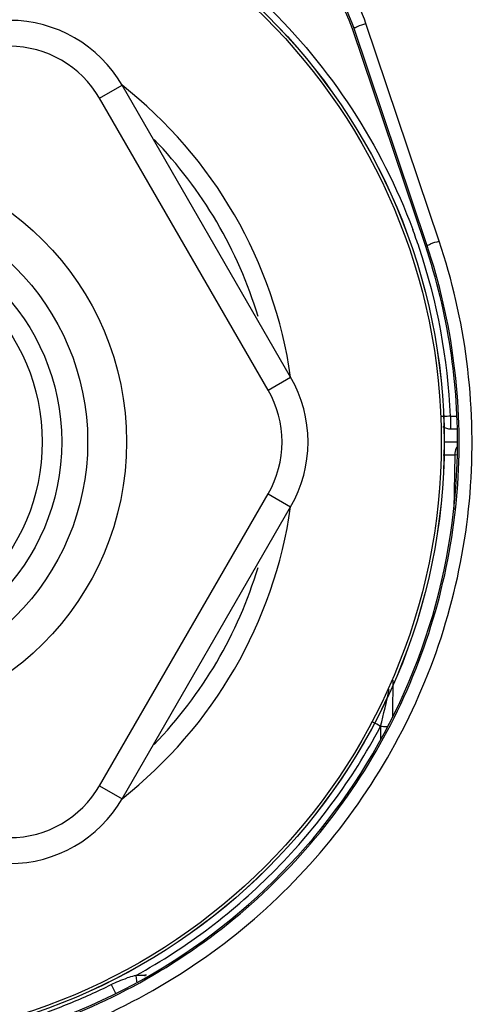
# Model space of a CAD drawing. Header units: millimetres. Extents: x 0 to 4000, y 0 to 3000.
# Tile 158 of 170: x 3187 to 3222, y 1576 to 1652. Entities that reach past the tile are written whole.
import ezdxf

# ---------------------------------------------------------------- set-up
doc = ezdxf.new("R2010")
doc.units = ezdxf.units.MM
doc.header["$LTSCALE"] = 219.99956
doc.layers.get('0').update_dxf_attribs({"linetype": 'CONTINUOUS'})

msp = doc.modelspace()

# ---------------------------------------------------------------- linework, layer by layer
at = {"color": 7, "linetype": 'CONTINUOUS'}
for p, q in [((3218.497, 1634.326), (3212.876, 1651.034)), ((3208.117, 1624.18), (3195.127, 1646.68)), ((3220.434, 1620.18), (3220.893, 1620.18)), ((3219.947, 1619.18), (3220.93, 1619.18)), ((3220.947, 1617.522), (3220.959, 1618.199)), ((3195.127, 1591.68), (3208.117, 1614.18)), ((3196.194, 1578.053), (3196.243, 1577.628)), ((3196.243, 1577.628), (3196.251, 1577.554))]:
    msp.add_line(p, q, dxfattribs=at)
at = {"color": 9, "linetype": 'CONTINUOUS'}
for p, q in [((3218.613, 1634.366), (3212.972, 1651.131)), ((3219.56, 1634.667), (3213.92, 1651.433)), ((3193.395, 1645.68), (3195.127, 1646.68)), ((3206.385, 1623.18), (3193.395, 1645.68)), ((3206.385, 1623.18), (3208.117, 1624.18)), ((3220.434, 1621.163), (3220.857, 1621.163)), ((3220.434, 1621.163), (3220.434, 1620.18)), ((3219.861, 1618.198), (3220.173, 1618.198)), ((3220.173, 1618.198), (3220.761, 1618.198)), ((3220.761, 1618.198), (3220.688, 1613.983)), ((3220.959, 1618.2), (3220.963, 1618.2)), ((3220.963, 1618.2), (3220.966, 1618.201)), ((3193.395, 1592.68), (3206.385, 1615.18)), ((3206.385, 1615.18), (3208.117, 1614.18)), ((3215.997, 1600.826), (3215.956, 1598.246)), ((3215.956, 1598.246), (3215.952, 1597.994)), ((3214.998, 1597.189), (3215.043, 1597.261)), ((3215.003, 1597.187), (3215.043, 1597.261)), ((3215.043, 1597.261), (3215.026, 1596.229)), ((3215.043, 1597.261), (3215.029, 1596.363)), ((3215.029, 1596.363), (3215.026, 1596.229)), ((3193.395, 1592.68), (3195.127, 1591.68)), ((3196.87, 1578.091), (3197.016, 1578.091)), ((3196.87, 1578.091), (3196.87, 1578.005))]:
    msp.add_line(p, q, dxfattribs=at)
at = {"color": 7, "linetype": 'CONTINUOUS'}
for radius in [46.471, 46.465, 22, 19]:
    msp.add_circle((3173.476, 1619.18), radius, dxfattribs=at)
at = {"color": 9, "linetype": 'CONTINUOUS'}
for radius in [46.245, 17, 15.5]:
    msp.add_circle((3173.476, 1619.18), radius, dxfattribs=at)
at = {"color": 7, "linetype": 'CONTINUOUS'}
for centre, radius, start, end in [((3186.467, 1641.68), 10, 30, 90), ((3199.457, 1619.18), 10, 330, 30), ((3220.434, 1621.18), 1, 233.01464, 270), ((3186.467, 1596.68), 10, 270, 330)]:
    msp.add_arc(centre, radius, start, end, dxfattribs=at)
at = {"color": 9, "linetype": 'CONTINUOUS'}
for centre, radius, start, end in [((3186.467, 1641.68), 8, 30, 90), ((3173.476, 1619.18), 34.999, 8.22315, 51.79221), ((3173.476, 1619.18), 33.55, 16.75227, 44.0262), ((3173.479, 1619.164), 46.997, 18.62397, 20.42726), ((3173.242, 1619.119), 47.236, 2.47954, 18.58398), ((3199.457, 1619.18), 8, 330, 30), ((3173.476, 1619.18), 34.999, 308.20779, 351.77685), ((3173.476, 1619.18), 33.55, 315.9738, 343.24773), ((3193.388, 1556.37), 46.272, 62.09547, 62.91768), ((3215.767, 1641.146), 43.891, 269.05489, 269.67432), ((3215.667, 1625.559), 28.303, 269.69652, 269.8538), ((3186.467, 1596.68), 8, 270, 330), ((3198.15, 1569.851), 8.431, 104.40251, 108.16839), ((3198.367, 1569.034), 9.277, 103.55106, 104.44526), ((3173.482, 1619.169), 46.708, 292.09828, 296.4509), ((3173.456, 1619.233), 46.777, 289.92275, 292.09791)]:
    msp.add_arc(centre, radius, start, end, dxfattribs=at)
at = {"color": 7, "linetype": 'CONTINUOUS'}
for centre, major_axis, ratio, start_param, end_param in [((3201.501, 1647.201), (6.075, 10.355), 0.999507, -0.715498, 0.205887), ((3173.476, 1619.18), (0, 47.5), 1, -1.591422, -1.246262), ((3173.476, 1619.18), (47.5, 0), 1, -1.250622, -0.034907)]:
    msp.add_ellipse(centre, major_axis=major_axis, ratio=ratio, start_param=start_param, end_param=end_param, dxfattribs=at)
at = {"color": 9, "linetype": 'CONTINUOUS'}
for points, knots in [([(3188.444, 1663.716), (3195, 1661.513), (3207.281, 1654.082), (3215.107, 1642.047), (3217.521, 1635.567)], [0, 0, 0, 0, 0.500016, 1, 1, 1, 1]), ([(3213.92, 1651.433), (3213.289, 1653.308), (3211.129, 1656.815), (3207.623, 1658.975), (3205.747, 1659.606)], [0, 0, 0, 0, 0.499987, 1, 1, 1, 1]), ([(3212.972, 1651.131), (3212.39, 1652.862), (3210.396, 1656.099), (3207.16, 1658.094), (3205.428, 1658.676)], [0, 0, 0, 0, 0.499982, 1, 1, 1, 1]), ([(3212.972, 1651.131), (3213.062, 1651.089), (3213.392, 1651.332), (3213.7, 1651.359), (3213.92, 1651.433)], [0, 0, 0, 0, 0.298728, 1, 1, 1, 1]), ([(3188.464, 1573.978), (3194.362, 1575.934), (3205.501, 1582.256), (3217.198, 1597.365), (3222.235, 1615.791), (3220.592, 1628.482), (3218.613, 1634.366)], [0, 0, 0, 0, 0.250099, 0.500189, 0.750144, 1, 1, 1, 1]), ([(3188.779, 1573.012), (3194.8, 1575.008), (3206.173, 1581.463), (3218.116, 1596.89), (3223.259, 1615.702), (3221.581, 1628.661), (3219.56, 1634.667)], [0, 0, 0, 0, 0.250098, 0.500188, 0.750144, 1, 1, 1, 1]), ([(3218.613, 1634.366), (3218.703, 1634.324), (3219.033, 1634.566), (3219.34, 1634.593), (3219.56, 1634.667)], [0, 0, 0, 0, 0.29873, 1, 1, 1, 1]), ([(3220.434, 1621.163), (3220.261, 1621.155), (3220.039, 1621.147), (3219.817, 1621.14), (3219.768, 1621.139)], [0, 0, 0, 0, 0.780602, 1, 1, 1, 1]), ([(3220.929, 1618.801), (3220.918, 1618.783), (3220.897, 1618.747), (3220.878, 1618.709), (3220.869, 1618.69)], [0, 0, 0, 0, 0.496203, 1, 1, 1, 1]), ([(3220.761, 1618.198), (3220.813, 1618.198), (3220.817, 1618.213), (3220.929, 1618.197), (3220.926, 1618.197)], [0, 0, 0, 0, 0.942365, 1, 1, 1, 1]), ([(3196.194, 1578.053), (3200.15, 1580.237), (3207.468, 1585.782), (3212.887, 1593.194), (3215.003, 1597.187)], [0, 0, 0, 0, 0.500031, 1, 1, 1, 1]), ([(3194.287, 1577.351), (3194.319, 1577.288), (3194.421, 1577.085), (3194.523, 1576.883), (3194.594, 1576.744)], [0, 0, 0, 0, 0.313105, 1, 1, 1, 1]), ([(3194.594, 1576.744), (3194.604, 1576.726), (3194.619, 1576.698), (3194.634, 1576.669), (3194.639, 1576.66)], [0, 0, 0, 0, 0.660516, 1, 1, 1, 1]), ([(3194.639, 1576.66), (3194.64, 1576.659), (3194.641, 1576.658), (3194.641, 1576.656), (3194.642, 1576.656)], [0, 0, 0, 0, 0.742999, 1, 1, 1, 1])]:
    msp.add_open_spline(points, degree=3, knots=knots, dxfattribs=at)
for points in [[(3220.869, 1618.69), (3220.799, 1618.537), (3220.763, 1618.366), (3220.761, 1618.198)], [(3215.043, 1597.261), (3215.285, 1598.202), (3215.498, 1599.15), (3215.707, 1600.099)], [(3196.194, 1578.053), (3196.417, 1578.078), (3196.645, 1578.104), (3196.867, 1578.072)], [(3194.287, 1577.351), (3194.481, 1577.449), (3194.68, 1577.539), (3194.881, 1577.623)], [(3194.881, 1577.623), (3195.091, 1577.71), (3195.305, 1577.791), (3195.521, 1577.862)]]:
    msp.add_open_spline(points, degree=3, dxfattribs=at)

doc.saveas('drawing.dxf')
